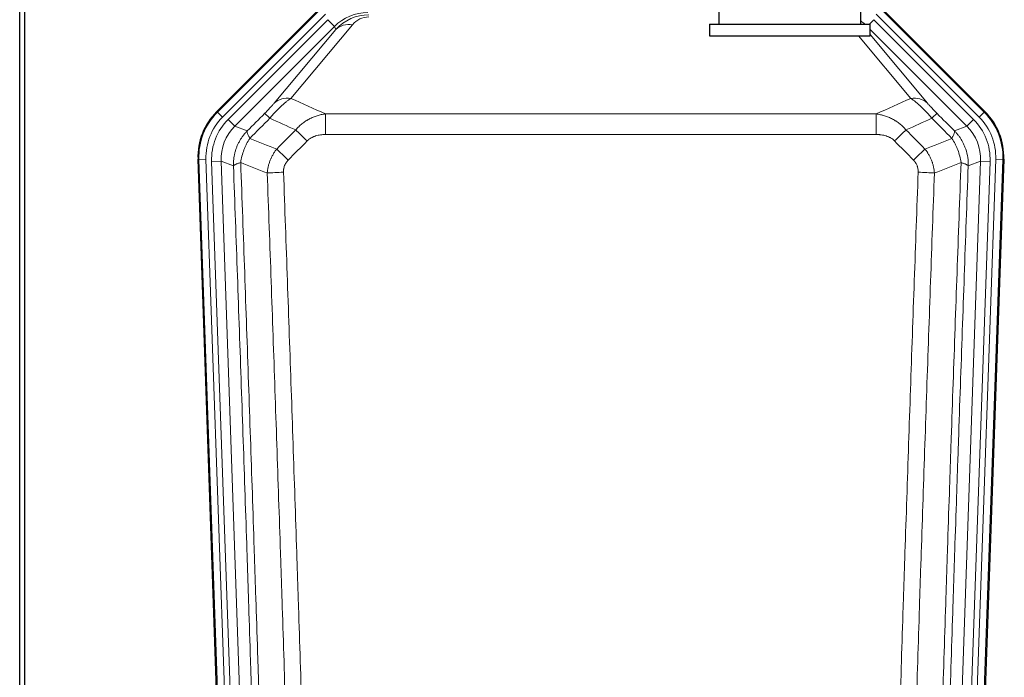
# Model space of a CAD drawing. Header units: inches. Extents: x 0 to 17820, y -10 to 12600.
# Tile 23 of 117: x 3664 to 4081, y 3306 to 3584. Entities that reach past the tile are written whole.
import ezdxf

# ---------------------------------------------------------------- set-up
doc = ezdxf.new("R2010")
doc.units = ezdxf.units.IN
doc.layers.add('1', color=7, linetype='Continuous', true_color=0xffffff)

msp = doc.modelspace()

# ---------------------------------------------------------------- linework, layer by layer
at = {"layer": '1', "color": 2, "linetype": 'Continuous', "lineweight": 25}
for p, q in [((3664.089, 3210.404), (3664.089, 3610.984)), ((3666.089, 3610.656), (3666.089, 3187.146)), ((3747.448, 3545.533), (3791.264, 3589.349)), ((3960.09, 3592.145), (3960.09, 3582.645)), ((4020.09, 3582.645), (4020.09, 3592.156)), ((4028.915, 3589.349), (4072.731, 3545.533)), ((3956.09, 3582.645), (4024.09, 3582.645)), ((3956.09, 3582.645), (3956.09, 3577.645)), ((4024.09, 3577.645), (4024.09, 3582.645)), ((3956.09, 3577.645), (4024.09, 3577.645)), ((3752.685, 3149.881), (3739.567, 3525.526)), ((4080.611, 3525.526), (4067.494, 3149.881))]:
    msp.add_line(p, q, dxfattribs=at)
at = {"layer": '1', "color": 110, "linetype": 'Continuous', "lineweight": 13}
for p, q in [((3747.829, 3545.383), (3791.42, 3588.974)), ((4028.759, 3588.974), (4072.35, 3545.383)), ((3793.538, 3586.855), (3749.947, 3543.264)), ((3752.339, 3542.322), (3794.514, 3584.498)), ((3797.339, 3581.673), (3794.514, 3584.498)), ((4023.812, 3582.645), (4025.665, 3584.498)), ((4067.84, 3542.322), (4025.665, 3584.498)), ((4070.232, 3543.264), (4026.641, 3586.855)), ((3797.339, 3581.673), (3755.164, 3539.498)), ((3771.815, 3549.163), (3797.893, 3580.336)), ((3804.954, 3582.382), (3778.876, 3551.209)), ((3797.893, 3580.336), (3797.339, 3581.673)), ((4065.015, 3539.498), (4024.09, 3580.423)), ((4041.302, 3551.209), (4019.188, 3577.645)), ((4024.09, 3578.18), (4048.364, 3549.163)), ((3747.448, 3545.533), (3747.829, 3545.383)), ((3749.947, 3543.264), (3747.829, 3545.383)), ((3793.503, 3535.93), (3793.503, 3544.639)), ((3793.503, 3544.639), (4026.676, 3544.639)), ((4026.676, 3535.93), (4026.676, 3544.639)), ((4072.35, 3545.383), (4070.232, 3543.264)), ((4072.35, 3545.383), (4072.731, 3545.533)), ((3752.339, 3542.322), (3755.164, 3539.498)), ((3755.164, 3539.498), (3760.388, 3537.44)), ((4059.791, 3537.44), (4065.015, 3539.498)), ((4065.015, 3539.498), (4067.84, 3542.322)), ((4026.676, 3535.93), (3793.503, 3535.93)), ((3739.948, 3525.376), (3739.567, 3525.526)), ((3742.942, 3525.481), (3739.948, 3525.376)), ((3753.059, 3149.933), (3739.948, 3525.376)), ((3742.942, 3525.481), (3756.053, 3150.038)), ((3745.334, 3524.539), (3749.326, 3524.678)), ((3745.334, 3524.539), (3758.4, 3150.368)), ((3754.574, 3522.611), (3749.326, 3524.678)), ((3749.326, 3524.678), (3762.392, 3150.507)), ((4057.787, 3150.507), (4070.853, 3524.678)), ((4074.845, 3524.539), (4061.779, 3150.368)), ((4064.126, 3150.038), (4077.237, 3525.481)), ((4070.853, 3524.678), (4065.605, 3522.611)), ((4080.231, 3525.376), (4067.12, 3149.933)), ((4070.853, 3524.678), (4074.845, 3524.539)), ((4080.231, 3525.376), (4077.237, 3525.481)), ((4080.611, 3525.526), (4080.231, 3525.376))]:
    msp.add_line(p, q, dxfattribs=at)
for centre, major_axis, ratio, start_param, end_param in [((3811.489, 3567.485), (7.671, -18.519), 0.9977549, 2.7494612, 3.5337241), ((3812.411, 3565.26), (4.311, -20.925), 0.9337003, 2.9520749, 3.7363379), ((3812.411, 3574.367), (2.389, -11.128), 0.8742439, 2.9560698, 3.7403327), ((3804.954, 3573.275), (-7.67, 6.416), 0.860824, 5.3364913, 6.1801624), ((4008.69, 3567.485), (-7.671, -18.519), 0.9977549, 2.8207801, 2.9288368), ((3778.876, 3542.102), (-7.67, 6.416), 0.860824, 5.3364913, 6.1801624), ((4041.302, 3542.102), (-7.67, -6.416), 0.860824, 3.2446156, 4.0882866), ((3766.961, 3526.291), (25.153, -9.908), 0.9987323, 2.7320361, 3.5511492), ((3766.961, 3526.291, 0), (22.366, -8.81), 0.9983711, 2.7320361, 3.5511492), ((3774.789, 3537.738), (7.081, -7.061), 0.0269081, 2.343706, 3.0892138), ((4045.39, 3537.738), (-7.081, -7.061), 0.0269081, 3.1939715, 3.9394793), ((4053.218, 3526.291, 0), (-22.366, -8.81), 0.9983711, 2.7320361, 3.5511492), ((4053.218, 3526.291), (-25.153, -9.908), 0.9987323, 2.7320361, 3.5511492), ((3769.353, 3525.349, 0), (-22.366, 8.81), 0.9983711, 5.8736288, 6.6927419), ((3769.353, 3525.349), (18.651, -7.347), 0.9977215, 2.7320361, 3.5511492), ((4050.826, 3525.349), (-18.651, -7.347), 0.9977215, 2.7320361, 3.5511492), ((4050.826, 3525.349, 0), (22.366, 8.81), 0.9983711, 5.8736288, 6.6927419), ((3785.745, 3532.807), (7.096, -7.046), 0.0275577, 1.5981516, 2.344042), ((4034.434, 3532.807), (-7.096, -7.046), 0.0275577, 3.9391433, 4.6850337), ((3777.736, 3524.743), (7.095, -7.047), 0.0252539, 1.5958719, 2.342907), ((4042.443, 3524.743), (7.095, 7.047), 0.0252539, 0.7986857, 1.5457208), ((3775.764, 3519.655), (-9.993, -0.365), 0.0335157, 4.711165, 5.4709844), ((4044.415, 3519.655), (-9.993, 0.365), 0.0335157, 3.9537936, 4.713613)]:
    msp.add_ellipse(centre, major_axis=major_axis, ratio=ratio, start_param=start_param, end_param=end_param, dxfattribs=at)
at = {"layer": '1', "color": 2, "linetype": 'Continuous', "lineweight": 25}
for centre, major_axis in [((3766.589, 3526.437, 0), (25.162, -9.912)), ((4053.59, 3526.437, 0), (-25.162, -9.912))]:
    msp.add_ellipse(centre, major_axis=major_axis, ratio=0.9983711, start_param=2.7320361, end_param=3.5511492, dxfattribs=at)
at = {"layer": '1', "color": 110, "linetype": 'Continuous', "lineweight": 13}
for points, knots in [([(3769.981, 3542.804), (3770.365, 3543.263), (3771.135, 3544.16), (3771.911, 3545.015), (3772.495, 3545.64), (3772.69, 3545.845), (3772.934, 3546.099), (3772.983, 3546.149), (3773.08, 3546.25), (3773.226, 3546.4), (3773.372, 3546.548), (3773.856, 3547.036), (3774.24, 3547.409), (3774.999, 3548.125), (3775.374, 3548.467), (3775.839, 3548.875), (3775.932, 3548.955), (3776.116, 3549.114), (3776.391, 3549.348), (3776.661, 3549.571), (3777.196, 3550.002), (3777.543, 3550.27), (3778.053, 3550.644), (3778.221, 3550.764), (3778.469, 3550.937), (3778.552, 3550.993), (3778.715, 3551.103), (3778.796, 3551.157), (3778.876, 3551.209)], [0, 0, 0, 0, 0.125, 0.25, 0.25, 0.3125, 0.3125, 0.328125, 0.328125, 0.34375, 0.375, 0.375, 0.5, 0.5, 0.625, 0.625, 0.65625, 0.65625, 0.6875, 0.75, 0.75, 0.875, 0.875, 0.9375, 0.9375, 0.96875, 0.96875, 1, 1, 1, 1]), ([(4041.302, 3551.209), (4041.624, 3550.999), (4041.955, 3550.77), (4042.632, 3550.273), (4042.979, 3550.005), (4043.513, 3549.574), (4043.693, 3549.426), (4043.967, 3549.195), (4044.059, 3549.117), (4044.197, 3548.998), (4044.244, 3548.958), (4044.336, 3548.878), (4044.754, 3548.513), (4045.552, 3547.787), (4046.317, 3547.041), (4046.896, 3546.458), (4047.09, 3546.26), (4047.382, 3545.957), (4047.479, 3545.855), (4047.626, 3545.7), (4047.675, 3545.648), (4047.773, 3545.544), (4047.822, 3545.492), (4048.262, 3545.021), (4048.652, 3544.592), (4049.427, 3543.713), (4049.813, 3543.264), (4050.198, 3542.804)], [0, 0, 0, 0, 0.125, 0.125, 0.25, 0.25, 0.3125, 0.3125, 0.34375, 0.34375, 0.359375, 0.359375, 0.375, 0.5, 0.625, 0.625, 0.6875, 0.6875, 0.71875, 0.71875, 0.734375, 0.734375, 0.75, 0.75, 0.875, 0.875, 1, 1, 1, 1]), ([(3771.815, 3549.163), (3771.79, 3549.133), (3771.764, 3549.102), (3771.711, 3549.04), (3771.684, 3549.008), (3771.601, 3548.911), (3771.544, 3548.844), (3771.364, 3548.637), (3771.236, 3548.491), (3771.028, 3548.258), (3770.956, 3548.178), (3770.844, 3548.054), (3770.788, 3547.992), (3770.729, 3547.928), (3770.69, 3547.885), (3770.67, 3547.863), (3770.491, 3547.667), (3770.324, 3547.486), (3769.973, 3547.111), (3769.789, 3546.916), (3769.549, 3546.664), (3769.476, 3546.587), (3769.402, 3546.51), (3769.352, 3546.458), (3769.327, 3546.432), (3769.202, 3546.302), (3769.101, 3546.197), (3768.794, 3545.88), (3768.586, 3545.667), (3768.162, 3545.236), (3767.947, 3545.019), (3767.728, 3544.799)], [0, 0, 0, 0, 0.03125, 0.03125, 0.0625, 0.0625, 0.125, 0.125, 0.25, 0.25, 0.3125, 0.3125, 0.34375, 0.359375, 0.359375, 0.375, 0.375, 0.5, 0.5, 0.625, 0.625, 0.65625, 0.671875, 0.671875, 0.6875, 0.6875, 0.75, 0.75, 0.875, 0.875, 1, 1, 1, 1]), ([(4052.451, 3544.799), (4052.232, 3545.019), (4052.015, 3545.237), (4051.589, 3545.671), (4051.38, 3545.885), (4051.122, 3546.152), (4051.07, 3546.205), (4050.969, 3546.31), (4050.818, 3546.467), (4050.672, 3546.62), (4050.385, 3546.921), (4050.203, 3547.114), (4049.853, 3547.489), (4049.686, 3547.67), (4049.506, 3547.866), (4049.486, 3547.887), (4049.447, 3547.93), (4049.389, 3547.995), (4049.256, 3548.141), (4049.149, 3548.261), (4048.941, 3548.493), (4048.813, 3548.639), (4048.575, 3548.914), (4048.465, 3549.042), (4048.364, 3549.163)], [0, 0, 0, 0, 0.125, 0.125, 0.25, 0.25, 0.28125, 0.28125, 0.3125, 0.375, 0.375, 0.5, 0.5, 0.625, 0.625, 0.640625, 0.640625, 0.65625, 0.6875, 0.75, 0.75, 0.875, 0.875, 1, 1, 1, 1]), ([(3780.927, 3537.869), (3781.127, 3538.108), (3781.333, 3538.342), (3781.65, 3538.685), (3781.757, 3538.799), (3781.974, 3539.021), (3782.083, 3539.131), (3782.636, 3539.672), (3783.097, 3540.08), (3784.054, 3540.848), (3784.55, 3541.207), (3785.192, 3541.627), (3785.321, 3541.709), (3785.517, 3541.831), (3785.583, 3541.871), (3785.714, 3541.95), (3785.78, 3541.99), (3786.111, 3542.184), (3786.446, 3542.371), (3786.786, 3542.547), (3786.922, 3542.616), (3786.99, 3542.651), (3787.196, 3542.753), (3787.333, 3542.819), (3787.747, 3543.013), (3788.024, 3543.135), (3788.862, 3543.481), (3789.427, 3543.686), (3790.57, 3544.044), (3791.148, 3544.197), (3792.316, 3544.455), (3792.907, 3544.559), (3793.503, 3544.639)], [0, 0, 0, 0, 0.0625, 0.0625, 0.09375, 0.09375, 0.125, 0.125, 0.25, 0.25, 0.375, 0.375, 0.40625, 0.40625, 0.421875, 0.421875, 0.4375, 0.4375, 0.5, 0.515625, 0.515625, 0.53125, 0.53125, 0.5625, 0.5625, 0.625, 0.625, 0.75, 0.75, 0.875, 0.875, 1, 1, 1, 1]), ([(4026.676, 3544.639), (4027.273, 3544.559), (4027.941, 3544.441), (4028.605, 3544.291), (4028.752, 3544.256), (4028.826, 3544.239), (4029.046, 3544.185), (4029.193, 3544.148), (4029.63, 3544.031), (4029.92, 3543.947), (4030.782, 3543.676), (4031.347, 3543.47), (4032.46, 3543.008), (4033.007, 3542.751), (4033.813, 3542.326), (4034.212, 3542.104), (4034.606, 3541.866), (4034.802, 3541.744), (4034.867, 3541.703), (4034.997, 3541.62), (4035.061, 3541.578), (4035.64, 3541.199), (4036.137, 3540.839), (4037.092, 3540.072), (4037.551, 3539.665), (4038.43, 3538.803), (4038.851, 3538.349), (4039.252, 3537.869)], [0, 0, 0, 0, 0.125, 0.140625, 0.140625, 0.15625, 0.15625, 0.1875, 0.1875, 0.25, 0.25, 0.375, 0.375, 0.5, 0.5, 0.5625, 0.59375, 0.59375, 0.609375, 0.609375, 0.625, 0.625, 0.75, 0.75, 0.875, 0.875, 1, 1, 1, 1]), ([(3754.574, 3522.611), (3754.568, 3523.097), (3754.557, 3524.063), (3754.673, 3525.502), (3754.88, 3526.913), (3755.185, 3528.288), (3755.578, 3529.623), (3756.056, 3530.912), (3756.613, 3532.15), (3757.243, 3533.333), (3757.94, 3534.457), (3758.699, 3535.517), (3759.51, 3536.518), (3760.097, 3537.134), (3760.388, 3537.44)], [0, 0, 0, 0, 0.089031, 0.1769996, 0.2639132, 0.3497793, 0.4346056, 0.5184004, 0.601172, 0.6829292, 0.763681, 0.8434369, 0.9222065, 1, 1, 1, 1]), ([(3761.494, 3534.282), (3761.387, 3534.489), (3761.287, 3534.688), (3761.1, 3535.069), (3761.013, 3535.251), (3760.853, 3535.597), (3760.781, 3535.761), (3760.652, 3536.069), (3760.595, 3536.213), (3760.499, 3536.481), (3760.459, 3536.605), (3760.396, 3536.831), (3760.374, 3536.934), (3760.333, 3537.208), (3760.342, 3537.347), (3760.388, 3537.44)], [0, 0, 0, 0, 0.125, 0.125, 0.25, 0.25, 0.375, 0.375, 0.5, 0.5, 0.625, 0.625, 0.75, 0.75, 1, 1, 1, 1]), ([(3785.745, 3533.196), (3785.87, 3533.322), (3786, 3533.444), (3786.202, 3533.621), (3786.27, 3533.678), (3786.408, 3533.79), (3786.477, 3533.845), (3786.83, 3534.113), (3787.124, 3534.307), (3787.734, 3534.659), (3788.05, 3534.816), (3788.458, 3534.993), (3788.54, 3535.028), (3788.705, 3535.094), (3788.787, 3535.126), (3789.035, 3535.219), (3789.202, 3535.276), (3789.703, 3535.436), (3790.04, 3535.526), (3790.72, 3535.678), (3791.062, 3535.739), (3791.752, 3535.836), (3792.099, 3535.872), (3792.798, 3535.919), (3793.15, 3535.93), (3793.503, 3535.93)], [0, 0, 0, 0, 0.0625, 0.0625, 0.09375, 0.09375, 0.125, 0.125, 0.25, 0.25, 0.375, 0.375, 0.40625, 0.40625, 0.4375, 0.4375, 0.5, 0.5, 0.625, 0.625, 0.75, 0.75, 0.875, 0.875, 1, 1, 1, 1]), ([(4026.676, 3535.93), (4027.029, 3535.93), (4027.383, 3535.919), (4027.824, 3535.889), (4027.912, 3535.882), (4028.088, 3535.867), (4028.176, 3535.859), (4028.44, 3535.832), (4028.614, 3535.81), (4029.136, 3535.736), (4029.481, 3535.674), (4030.164, 3535.52), (4030.501, 3535.429), (4031.169, 3535.214), (4031.499, 3535.091), (4031.865, 3534.931), (4031.905, 3534.913), (4031.986, 3534.876), (4032.106, 3534.821), (4032.384, 3534.686), (4032.616, 3534.56), (4033.07, 3534.297), (4033.361, 3534.104), (4033.918, 3533.68), (4034.184, 3533.449), (4034.434, 3533.196)], [0, 0, 0, 0, 0.125, 0.125, 0.15625, 0.15625, 0.1875, 0.1875, 0.25, 0.25, 0.375, 0.375, 0.5, 0.5, 0.625, 0.625, 0.640625, 0.640625, 0.65625, 0.6875, 0.75, 0.75, 0.875, 0.875, 1, 1, 1, 1]), ([(4059.791, 3537.44), (4059.837, 3537.347), (4059.846, 3537.208), (4059.805, 3536.934), (4059.783, 3536.831), (4059.72, 3536.605), (4059.68, 3536.481), (4059.584, 3536.213), (4059.527, 3536.069), (4059.398, 3535.761), (4059.326, 3535.597), (4059.166, 3535.251), (4059.079, 3535.069), (4058.892, 3534.688), (4058.792, 3534.489), (4058.685, 3534.282)], [0, 0, 0, 0, 0.25, 0.25, 0.375, 0.375, 0.5, 0.5, 0.625, 0.625, 0.75, 0.75, 0.875, 0.875, 1, 1, 1, 1]), ([(4059.791, 3537.44), (4060.093, 3537.121), (4060.703, 3536.481), (4061.541, 3535.438), (4062.322, 3534.332), (4063.036, 3533.16), (4063.675, 3531.926), (4064.535, 3529.944), (4065.366, 3527.079), (4065.642, 3524.344), (4065.61, 3522.843), (4065.605, 3522.611)], [0, 0, 0, 0, 0.0808925, 0.1627583, 0.2456086, 0.3294543, 0.4143057, 0.5001731, 0.7248177, 0.9574268, 1, 1, 1, 1]), ([(3757.629, 3524.086), (3757.758, 3524.989), (3757.936, 3525.892), (3758.393, 3527.676), (3758.67, 3528.558), (3759.158, 3529.852), (3759.333, 3530.278), (3759.705, 3531.118), (3759.903, 3531.532), (3760.529, 3532.752), (3760.991, 3533.536), (3761.494, 3534.282)], [0, 0, 0, 0, 0.25, 0.25, 0.5, 0.5, 0.625, 0.625, 0.75, 0.75, 1, 1, 1, 1]), ([(4058.685, 3534.282), (4059.188, 3533.536), (4059.65, 3532.752), (4060.276, 3531.532), (4060.474, 3531.118), (4060.846, 3530.278), (4061.021, 3529.852), (4061.509, 3528.558), (4061.786, 3527.676), (4062.243, 3525.892), (4062.421, 3524.989), (4062.55, 3524.086)], [0, 0, 0, 0, 0.25, 0.25, 0.375, 0.375, 0.5, 0.5, 0.75, 0.75, 1, 1, 1, 1]), ([(3768.881, 3519.647), (3768.917, 3520.11), (3768.97, 3520.57), (3769.059, 3521.143), (3769.077, 3521.257), (3769.117, 3521.486), (3769.138, 3521.6), (3769.203, 3521.942), (3769.251, 3522.168), (3769.408, 3522.844), (3769.649, 3523.734), (3769.957, 3524.603), (3770.213, 3525.247), (3770.325, 3525.514), (3770.444, 3525.778), (3770.492, 3525.884), (3770.516, 3525.937), (3770.589, 3526.095), (3770.639, 3526.199), (3770.893, 3526.719), (3771.111, 3527.126), (3771.577, 3527.919), (3772.071, 3528.693), (3772.623, 3529.429), (3772.914, 3529.787)], [0, 0, 0, 0, 0.125, 0.125, 0.15625, 0.15625, 0.1875, 0.1875, 0.25, 0.25, 0.375, 0.5, 0.5, 0.5625, 0.578125, 0.578125, 0.59375, 0.59375, 0.625, 0.625, 0.75, 0.75, 0.875, 1, 1, 1, 1]), ([(4047.265, 3529.787), (4047.556, 3529.429), (4047.833, 3529.06), (4048.162, 3528.585), (4048.226, 3528.489), (4048.355, 3528.297), (4048.418, 3528.2), (4048.604, 3527.907), (4048.725, 3527.71), (4049.074, 3527.113), (4049.509, 3526.302), (4049.882, 3525.459), (4050.138, 3524.815), (4050.219, 3524.598), (4050.335, 3524.271), (4050.373, 3524.161), (4050.446, 3523.94), (4050.482, 3523.83), (4050.654, 3523.276), (4050.775, 3522.83), (4050.982, 3521.932), (4051.155, 3521.027), (4051.262, 3520.11), (4051.298, 3519.647)], [0, 0, 0, 0, 0.125, 0.125, 0.15625, 0.15625, 0.1875, 0.1875, 0.25, 0.25, 0.375, 0.5, 0.5, 0.5625, 0.5625, 0.59375, 0.59375, 0.625, 0.625, 0.75, 0.75, 0.875, 1, 1, 1, 1]), ([(3754.574, 3522.611), (3754.603, 3522.71), (3754.693, 3522.816), (3754.916, 3522.985), (3755.005, 3523.043), (3755.211, 3523.162), (3755.328, 3523.223), (3755.589, 3523.347), (3755.734, 3523.411), (3756.048, 3523.54), (3756.218, 3523.606), (3756.582, 3523.74), (3756.776, 3523.808), (3757.186, 3523.946), (3757.403, 3524.016), (3757.629, 3524.086)], [0, 0, 0, 0, 0.25, 0.25, 0.375, 0.375, 0.5, 0.5, 0.625, 0.625, 0.75, 0.75, 0.875, 0.875, 1, 1, 1, 1]), ([(3766.769, 3151.122), (3766.324, 3166.532), (3765.418, 3197.378), (3764.011, 3243.719), (3763.041, 3274.663), (3762.487, 3292.082), (3762.425, 3294.018), (3762.301, 3297.889), (3762.115, 3303.697), (3761.678, 3317.251), (3761.3, 3328.872), (3760.982, 3338.558), (3760.918, 3340.496), (3760.79, 3344.371), (3760.599, 3350.183), (3760.148, 3363.745), (3759.758, 3375.369), (3758.972, 3398.618), (3757.909, 3429.616), (3756.268, 3476.114), (3755.143, 3507.112), (3754.574, 3522.611)], [0, 0, 0, 0, 0.125, 0.25, 0.375, 0.375, 0.390625, 0.390625, 0.40625, 0.4375, 0.5, 0.5, 0.515625, 0.515625, 0.53125, 0.5625, 0.625, 0.625, 0.75, 0.875, 1, 1, 1, 1]), ([(3757.629, 3524.086), (3758.2, 3508.532), (3759.328, 3477.422), (3760.973, 3430.757), (3762.04, 3399.647), (3762.828, 3376.314), (3763.219, 3364.648), (3763.671, 3351.037), (3763.863, 3345.204), (3763.991, 3341.315), (3764.055, 3339.371), (3764.374, 3329.649), (3764.754, 3317.986), (3765.191, 3304.383), (3765.378, 3298.554), (3765.502, 3294.669), (3765.564, 3292.726), (3766.12, 3275.243), (3767.093, 3244.187), (3768.504, 3197.677), (3769.412, 3166.719), (3769.858, 3151.253)], [0, 0, 0, 0, 0.125, 0.25, 0.375, 0.375, 0.4375, 0.46875, 0.484375, 0.484375, 0.5, 0.5, 0.5625, 0.59375, 0.609375, 0.609375, 0.625, 0.625, 0.75, 0.875, 1, 1, 1, 1]), ([(3775.764, 3519.991), (3775.755, 3520.227), (3775.758, 3520.464), (3775.775, 3520.758), (3775.779, 3520.817), (3775.789, 3520.935), (3775.794, 3520.994), (3775.813, 3521.17), (3775.829, 3521.287), (3775.884, 3521.635), (3775.933, 3521.863), (3776.053, 3522.314), (3776.125, 3522.536), (3776.251, 3522.865), (3776.296, 3522.973), (3776.369, 3523.135), (3776.394, 3523.189), (3776.445, 3523.295), (3776.471, 3523.348), (3776.606, 3523.61), (3776.724, 3523.813), (3776.98, 3524.203), (3777.118, 3524.392), (3777.413, 3524.755), (3777.57, 3524.93), (3777.736, 3525.098)], [0, 0, 0, 0, 0.125, 0.125, 0.15625, 0.15625, 0.1875, 0.1875, 0.25, 0.25, 0.375, 0.375, 0.5, 0.5, 0.5625, 0.5625, 0.59375, 0.59375, 0.625, 0.625, 0.75, 0.75, 0.875, 0.875, 1, 1, 1, 1]), ([(4042.443, 3525.098), (4042.609, 3524.93), (4042.767, 3524.754), (4042.953, 3524.525), (4042.99, 3524.478), (4043.062, 3524.385), (4043.098, 3524.337), (4043.202, 3524.194), (4043.269, 3524.097), (4043.461, 3523.802), (4043.696, 3523.398), (4043.886, 3522.972), (4044.012, 3522.644), (4044.052, 3522.533), (4044.106, 3522.364), (4044.124, 3522.308), (4044.157, 3522.194), (4044.173, 3522.137), (4044.249, 3521.853), (4044.297, 3521.623), (4044.37, 3521.162), (4044.394, 3520.93), (4044.421, 3520.462), (4044.423, 3520.227), (4044.415, 3519.991)], [0, 0, 0, 0, 0.125, 0.125, 0.15625, 0.15625, 0.1875, 0.1875, 0.25, 0.25, 0.375, 0.5, 0.5, 0.5625, 0.5625, 0.59375, 0.59375, 0.625, 0.625, 0.75, 0.75, 0.875, 0.875, 1, 1, 1, 1]), ([(4050.321, 3151.253), (4050.377, 3153.186), (4050.433, 3155.119), (4050.545, 3158.987), (4050.713, 3164.789), (4051.109, 3178.329), (4051.452, 3189.942), (4052.145, 3213.175), (4053.086, 3244.174), (4054.544, 3290.738), (4055.548, 3321.825), (4056.122, 3339.323), (4056.186, 3341.267), (4056.314, 3345.156), (4056.507, 3350.99), (4056.958, 3364.603), (4057.35, 3376.273), (4057.678, 3386), (4057.744, 3387.946), (4057.876, 3391.836), (4058.074, 3397.672), (4058.539, 3411.289), (4058.942, 3422.96), (4059.754, 3446.301), (4060.851, 3477.419), (4061.979, 3508.532), (4062.55, 3524.086)], [0, 0, 0, 0, 0.015625, 0.015625, 0.03125, 0.0625, 0.125, 0.125, 0.25, 0.375, 0.5, 0.5, 0.515625, 0.515625, 0.53125, 0.5625, 0.625, 0.625, 0.640625, 0.640625, 0.65625, 0.6875, 0.75, 0.75, 0.875, 1, 1, 1, 1]), ([(4065.605, 3522.611), (4065.036, 3507.112), (4063.911, 3476.11), (4062.817, 3445.103), (4062.008, 3421.846), (4061.606, 3410.217), (4061.142, 3396.649), (4060.944, 3390.834), (4060.813, 3386.957), (4060.747, 3385.018), (4060.419, 3375.327), (4060.029, 3363.698), (4059.579, 3350.134), (4059.387, 3344.321), (4059.259, 3340.447), (4059.196, 3338.509), (4058.623, 3321.074), (4057.622, 3290.1), (4056.167, 3243.705), (4054.761, 3197.375), (4053.855, 3166.533), (4053.41, 3151.122)], [0, 0, 0, 0, 0.125, 0.25, 0.25, 0.3125, 0.34375, 0.359375, 0.359375, 0.375, 0.375, 0.4375, 0.46875, 0.484375, 0.484375, 0.5, 0.5, 0.625, 0.75, 0.875, 1, 1, 1, 1]), ([(4062.55, 3524.086), (4062.776, 3524.016), (4062.993, 3523.946), (4063.403, 3523.808), (4063.597, 3523.74), (4063.961, 3523.606), (4064.131, 3523.54), (4064.445, 3523.411), (4064.59, 3523.347), (4064.851, 3523.223), (4064.968, 3523.162), (4065.174, 3523.043), (4065.263, 3522.985), (4065.486, 3522.816), (4065.576, 3522.71), (4065.605, 3522.611)], [0, 0, 0, 0, 0.125, 0.125, 0.25, 0.25, 0.375, 0.375, 0.5, 0.5, 0.625, 0.625, 0.75, 0.75, 1, 1, 1, 1]), ([(3780.855, 3152.807), (3780.417, 3168.026), (3779.525, 3198.488), (3778.603, 3228.998), (3777.9, 3251.898), (3777.664, 3259.534), (3777.188, 3274.813), (3776.947, 3282.455), (3776.221, 3305.391), (3775.729, 3320.688), (3775.105, 3339.817), (3774.98, 3343.643), (3774.728, 3351.295), (3774.349, 3362.773), (3773.966, 3374.252), (3773.194, 3397.208), (3772.151, 3427.817), (3770.541, 3473.731), (3769.439, 3504.342), (3768.881, 3519.647)], [0, 0, 0, 0, 0.125, 0.25, 0.25, 0.3125, 0.3125, 0.375, 0.375, 0.5, 0.5, 0.53125, 0.53125, 0.5625, 0.625, 0.625, 0.75, 0.875, 1, 1, 1, 1]), ([(3775.764, 3519.991), (3776.322, 3504.666), (3777.422, 3474.018), (3779.03, 3428.046), (3780.072, 3397.399), (3780.843, 3374.414), (3781.225, 3362.921), (3781.604, 3351.429), (3781.855, 3343.767), (3781.98, 3339.937), (3782.604, 3320.783), (3783.095, 3305.467), (3783.82, 3282.503), (3784.06, 3274.851), (3784.536, 3259.553), (3784.772, 3251.907), (3785.474, 3228.979), (3786.395, 3198.431), (3787.285, 3167.931), (3787.723, 3152.693)], [0, 0, 0, 0, 0.125, 0.25, 0.375, 0.375, 0.4375, 0.46875, 0.46875, 0.5, 0.5, 0.625, 0.625, 0.6875, 0.6875, 0.75, 0.75, 0.875, 1, 1, 1, 1]), ([(4032.456, 3152.693), (4032.894, 3167.931), (4033.784, 3198.431), (4034.705, 3228.979), (4035.407, 3251.907), (4035.643, 3259.553), (4036.119, 3274.851), (4036.359, 3282.503), (4037.084, 3305.467), (4037.575, 3320.783), (4038.199, 3339.937), (4038.324, 3343.767), (4038.575, 3351.429), (4038.954, 3362.921), (4039.336, 3374.414), (4040.107, 3397.399), (4041.149, 3428.046), (4042.757, 3474.018), (4043.857, 3504.666), (4044.415, 3519.991)], [0, 0, 0, 0, 0.125, 0.25, 0.25, 0.3125, 0.3125, 0.375, 0.375, 0.5, 0.5, 0.53125, 0.53125, 0.5625, 0.625, 0.625, 0.75, 0.875, 1, 1, 1, 1]), ([(4051.298, 3519.647), (4050.74, 3504.342), (4049.638, 3473.731), (4048.028, 3427.817), (4046.985, 3397.208), (4046.213, 3374.252), (4045.83, 3362.773), (4045.451, 3351.295), (4045.199, 3343.643), (4045.074, 3339.817), (4044.45, 3320.688), (4043.958, 3305.391), (4043.231, 3282.455), (4042.991, 3274.813), (4042.515, 3259.534), (4042.279, 3251.898), (4041.576, 3228.998), (4040.654, 3198.488), (4039.762, 3168.026), (4039.324, 3152.807)], [0, 0, 0, 0, 0.125, 0.25, 0.375, 0.375, 0.4375, 0.46875, 0.46875, 0.5, 0.5, 0.625, 0.625, 0.6875, 0.6875, 0.75, 0.75, 0.875, 1, 1, 1, 1])]:
    msp.add_open_spline(points, degree=3, knots=knots, dxfattribs=at)
for points in [[(3778.876, 3551.209), (3783.756, 3549.02), (3788.631, 3546.83), (3793.503, 3544.639)], [(4026.676, 3544.639), (4031.548, 3546.83), (4036.423, 3549.02), (4041.302, 3551.209)], [(3760.388, 3537.44), (3762.835, 3539.893), (3765.282, 3542.346), (3767.728, 3544.799)], [(3769.981, 3542.804), (3767.152, 3539.963), (3764.323, 3537.123), (3761.494, 3534.282)], [(3780.927, 3537.869), (3777.281, 3539.515), (3773.632, 3541.16), (3769.981, 3542.804)], [(4050.198, 3542.804), (4046.547, 3541.16), (4042.898, 3539.515), (4039.252, 3537.869)], [(4058.685, 3534.282), (4055.856, 3537.123), (4053.027, 3539.963), (4050.198, 3542.804)], [(4052.451, 3544.799), (4054.897, 3542.346), (4057.344, 3539.893), (4059.791, 3537.44)], [(3772.914, 3529.787), (3775.585, 3532.481), (3778.256, 3535.175), (3780.927, 3537.869)], [(4039.252, 3537.869), (4041.923, 3535.175), (4044.594, 3532.481), (4047.265, 3529.787)], [(3761.494, 3534.282), (3765.299, 3532.778), (3769.105, 3531.28), (3772.914, 3529.787)], [(3785.745, 3533.196), (3783.076, 3530.496), (3780.406, 3527.797), (3777.736, 3525.098)], [(4042.443, 3525.098), (4039.773, 3527.797), (4037.103, 3530.496), (4034.434, 3533.196)], [(4047.265, 3529.787), (4051.074, 3531.28), (4054.88, 3532.778), (4058.685, 3534.282)], [(3768.881, 3519.647), (3765.128, 3521.122), (3761.378, 3522.602), (3757.629, 3524.086)], [(4062.55, 3524.086), (4058.801, 3522.602), (4055.051, 3521.122), (4051.298, 3519.647)]]:
    msp.add_open_spline(points, degree=3, dxfattribs=at)

doc.saveas('drawing.dxf')
